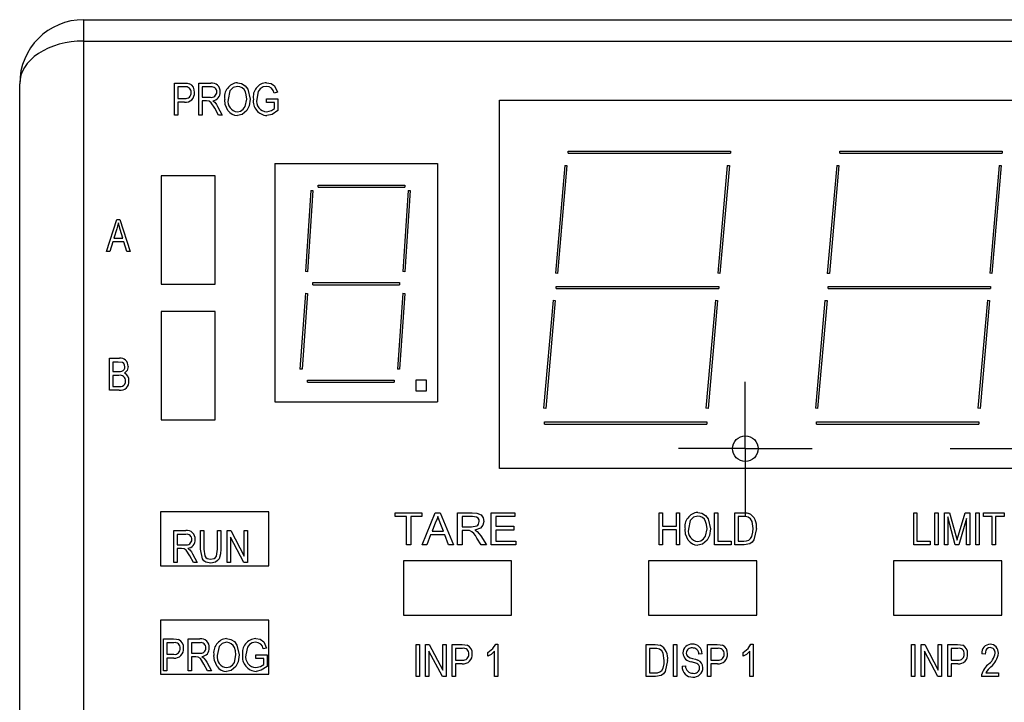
# Model space of a CAD drawing. Header units: millimetres. Extents: x 0 to 559, y 0 to 432.
# Tile 4 of 19: x 105 to 151, y 98 to 130. Entities that reach past the tile are written whole.
import ezdxf

# ---------------------------------------------------------------- set-up
doc = ezdxf.new("R2010")
doc.units = ezdxf.units.MM
doc.header["$LTSCALE"] = 2
doc.linetypes.add('CENTERX2', pattern=[20.32, 12.7, -2.54, 2.54, -2.54])
doc.layers.add('CENTER', color=40, linetype='CENTERX2')

# ---------------------------------------------------------------- blocks, each defined once
blk = doc.blocks.new('SW_CENTERMARKSYMBOL_2')
at = {"layer": 'CENTER', "color": 0}
for p, q in [((0, 2.54), (0, 3.14)), ((0, 0), (0, 2.54)), ((-2.54, 0), (-3.14, 0)), ((0, 0), (-2.54, 0)), ((0, 0), (0, -2.54)), ((0, 0), (2.54, 0)), ((2.54, 0), (3.14, 0)), ((0, -2.54), (0, -3.14))]:
    blk.add_line(p, q, dxfattribs=at)
blk = doc.blocks.new('SW_CENTERMARKSYMBOL_3')
at = {"layer": 'CENTER', "color": 0}
for p, q in [((0, 2.54), (0, 3.14)), ((0, 0), (0, 2.54)), ((-2.54, 0), (-3.14, 0)), ((0, 0), (-2.54, 0)), ((0, 0), (0, -2.54)), ((0, 0), (2.54, 0)), ((2.54, 0), (3.14, 0)), ((0, -2.54), (0, -3.14))]:
    blk.add_line(p, q, dxfattribs=at)

msp = doc.modelspace()

# ---------------------------------------------------------------- linework, layer by layer
for p, q in [((107.895, 129.998), (107.895, 128.998)), ((107.895, 129.998), (197.895, 129.998)), ((107.895, 128.998), (107.895, 95.384)), ((107.895, 128.998), (197.895, 128.998)), ((104.895, 95.384), (104.895, 126.998)), ((112.158, 125.524), (112.158, 127.024)), ((112.158, 127.024), (112.62, 127.024)), ((112.637, 126.849), (112.314, 126.849)), ((112.314, 126.849), (112.314, 126.304)), ((113.308, 125.524), (113.308, 127.024)), ((113.308, 127.024), (113.859, 127.024)), ((113.87, 126.849), (113.463, 126.849)), ((113.463, 126.849), (113.463, 126.362)), ((116.989, 126.596), (116.834, 126.557)), ((112.314, 126.304), (112.64, 126.304)), ((112.631, 126.128), (112.314, 126.128)), ((112.314, 126.128), (112.314, 125.524)), ((113.463, 126.362), (113.829, 126.362)), ((113.662, 126.187), (113.463, 126.187)), ((113.463, 126.187), (113.463, 125.524)), ((116.483, 126.109), (116.483, 126.284)), ((116.483, 126.284), (117.009, 126.284)), ((117.009, 126.284), (117.009, 125.735)), ((127.405, 126.226), (190.905, 126.226)), ((127.405, 108.954), (127.405, 126.226)), ((114.221, 125.524), (114.048, 125.845)), ((114.179, 125.934), (114.399, 125.524)), ((116.853, 126.109), (116.483, 126.109)), ((116.853, 125.834), (116.853, 126.109)), ((112.314, 125.524), (112.158, 125.524)), ((113.463, 125.524), (113.308, 125.524)), ((114.399, 125.524), (114.221, 125.524)), ((130.623, 123.838), (138.243, 123.838)), ((130.623, 123.738), (130.623, 123.838)), ((138.243, 123.838), (138.243, 123.738)), ((143.381, 123.835), (151.001, 123.835)), ((143.381, 123.735), (143.381, 123.835)), ((151.001, 123.835), (151.001, 123.735)), ((130.623, 123.738), (138.243, 123.738)), ((143.381, 123.735), (151.001, 123.735)), ((116.873, 123.258), (124.493, 123.258)), ((116.873, 123.258), (116.873, 112.082)), ((124.493, 123.258), (124.493, 112.082)), ((130.473, 123.166), (130.031, 118.105)), ((130.573, 123.157), (130.13, 118.096)), ((130.473, 123.166), (130.573, 123.157)), ((138.093, 123.168), (137.651, 118.108)), ((138.193, 123.16), (137.75, 118.099)), ((138.093, 123.168), (138.193, 123.16)), ((143.232, 123.163), (142.789, 118.102)), ((143.332, 123.154), (142.889, 118.094)), ((143.232, 123.163), (143.332, 123.154)), ((150.852, 123.166), (150.409, 118.105)), ((150.952, 123.157), (150.509, 118.096)), ((150.852, 123.166), (150.952, 123.157)), ((114.07, 122.67), (111.53, 122.67)), ((111.53, 122.67), (111.53, 117.59)), ((114.07, 117.59), (114.07, 122.67)), ((118.552, 121.994), (118.298, 118.184)), ((118.651, 121.988), (118.397, 118.178)), ((118.552, 121.994), (118.651, 121.988)), ((118.905, 122.142), (118.905, 122.242)), ((118.905, 122.242), (122.969, 122.242)), ((118.905, 122.142), (122.969, 122.142)), ((123.124, 121.994), (122.87, 118.184)), ((122.969, 122.242), (122.969, 122.142)), ((123.223, 121.988), (122.969, 118.178)), ((123.124, 121.994), (123.223, 121.988)), ((108.97, 119.126), (109.449, 120.626)), ((109.449, 120.626), (109.601, 120.626)), ((109.601, 120.626), (110.08, 119.126)), ((109.455, 120.186), (109.314, 119.75)), ((109.735, 119.75), (109.61, 120.162)), ((109.314, 119.75), (109.735, 119.75)), ((109.263, 119.574), (109.132, 119.126)), ((109.787, 119.574), (109.263, 119.574)), ((109.918, 119.126), (109.787, 119.574)), ((109.132, 119.126), (108.97, 119.126)), ((110.08, 119.126), (109.918, 119.126)), ((118.397, 118.178), (118.298, 118.184)), ((122.969, 118.178), (122.87, 118.184)), ((130.13, 118.096), (130.031, 118.105)), ((137.75, 118.099), (137.651, 118.108)), ((142.889, 118.094), (142.789, 118.102)), ((150.509, 118.096), (150.409, 118.105)), ((111.53, 117.59), (114.07, 117.59)), ((118.651, 117.57), (118.651, 117.67)), ((118.651, 117.67), (122.715, 117.67)), ((118.651, 117.57), (122.715, 117.57)), ((122.715, 117.67), (122.715, 117.57)), ((130.073, 117.488), (137.693, 117.488)), ((130.073, 117.388), (130.073, 117.488)), ((130.073, 117.388), (137.693, 117.388)), ((137.693, 117.488), (137.693, 117.388)), ((142.831, 117.485), (150.451, 117.485)), ((142.831, 117.385), (142.831, 117.485)), ((142.831, 117.385), (150.451, 117.385)), ((150.451, 117.485), (150.451, 117.385)), ((118.298, 117.169), (118.044, 113.613)), ((118.397, 117.162), (118.143, 113.606)), ((118.298, 117.169), (118.397, 117.162)), ((122.87, 117.169), (122.616, 113.613)), ((122.969, 117.162), (122.715, 113.606)), ((122.87, 117.169), (122.969, 117.162)), ((129.92, 116.84), (129.477, 111.779)), ((130.019, 116.831), (129.577, 111.77)), ((129.92, 116.84), (130.019, 116.831)), ((137.54, 116.842), (137.097, 111.782)), ((137.64, 116.834), (137.197, 111.773)), ((137.54, 116.842), (137.64, 116.834)), ((142.679, 116.837), (142.236, 111.776)), ((142.778, 116.828), (142.335, 111.768)), ((142.679, 116.837), (142.778, 116.828)), ((150.299, 116.84), (149.856, 111.779)), ((150.398, 116.831), (149.956, 111.77)), ((150.299, 116.84), (150.398, 116.831)), ((114.07, 116.32), (111.53, 116.32)), ((111.53, 116.32), (111.53, 111.24)), ((114.07, 111.24), (114.07, 116.32)), ((109.106, 112.619), (109.106, 114.119)), ((109.106, 114.119), (109.571, 114.119)), ((109.517, 113.944), (109.262, 113.944)), ((109.262, 113.944), (109.262, 113.496)), ((109.262, 113.496), (109.537, 113.496)), ((109.549, 113.32), (109.262, 113.32)), ((109.262, 113.32), (109.262, 112.794)), ((118.143, 113.606), (118.044, 113.613)), ((122.715, 113.606), (122.616, 113.613)), ((109.262, 112.794), (109.571, 112.794)), ((118.397, 113.098), (122.461, 113.098)), ((118.397, 112.998), (118.397, 113.098)), ((118.397, 112.998), (122.461, 112.998)), ((122.461, 113.098), (122.461, 112.998)), ((123.477, 113.098), (123.477, 112.59)), ((123.985, 113.098), (123.477, 113.098)), ((123.985, 112.59), (123.985, 113.098)), ((109.568, 112.619), (109.106, 112.619)), ((123.477, 112.59), (123.985, 112.59)), ((116.873, 112.082), (124.493, 112.082)), ((129.577, 111.77), (129.477, 111.779)), ((137.197, 111.773), (137.097, 111.782)), ((142.335, 111.768), (142.236, 111.776)), ((149.956, 111.77), (149.856, 111.779)), ((111.53, 111.24), (114.07, 111.24)), ((129.523, 111.138), (137.143, 111.138)), ((129.523, 111.038), (129.523, 111.138)), ((129.523, 111.038), (137.143, 111.038)), ((137.143, 111.138), (137.143, 111.038)), ((142.281, 111.135), (149.901, 111.135)), ((142.281, 111.035), (142.281, 111.135)), ((142.281, 111.035), (149.901, 111.035)), ((149.901, 111.135), (149.901, 111.035)), ((190.905, 108.954), (127.405, 108.954)), ((111.505, 106.922), (111.505, 104.382)), ((116.585, 106.922), (111.505, 106.922)), ((116.585, 104.382), (116.585, 106.922)), ((122.52, 106.702), (122.52, 106.875)), ((122.52, 106.875), (123.77, 106.875)), ((123.77, 106.875), (123.77, 106.702)), ((123.776, 105.375), (124.393, 106.875)), ((124.393, 106.875), (124.628, 106.875)), ((124.628, 106.875), (125.245, 105.375)), ((125.443, 105.375), (125.443, 106.875)), ((125.443, 106.875), (126.13, 106.875)), ((127.02, 106.875), (128.135, 106.875)), ((127.02, 105.375), (127.02, 106.875)), ((128.135, 106.875), (128.135, 106.702)), ((134.907, 105.375), (134.907, 106.875)), ((134.907, 106.875), (135.063, 106.875)), ((135.063, 106.875), (135.063, 106.251)), ((135.706, 106.251), (135.706, 106.875)), ((135.706, 106.875), (135.861, 106.875)), ((135.861, 106.875), (135.861, 105.375)), ((137.498, 106.875), (137.654, 106.875)), ((137.498, 105.375), (137.498, 106.875)), ((137.654, 106.875), (137.654, 105.55)), ((138.452, 105.375), (138.452, 106.875)), ((138.452, 106.875), (138.875, 106.875)), ((146.842, 105.375), (146.842, 106.875)), ((146.842, 106.875), (146.998, 106.875)), ((146.998, 106.875), (146.998, 105.55)), ((147.835, 105.375), (147.835, 106.875)), ((147.835, 106.875), (147.991, 106.875)), ((147.991, 106.875), (147.991, 105.375)), ((148.283, 105.375), (148.283, 106.875)), ((148.283, 106.875), (148.527, 106.875)), ((148.527, 106.875), (148.819, 105.813)), ((148.945, 105.831), (149.251, 106.875)), ((149.251, 106.875), (149.472, 106.875)), ((149.472, 106.875), (149.472, 105.375)), ((149.764, 105.375), (149.764, 106.875)), ((149.764, 106.875), (149.92, 106.875)), ((149.92, 106.875), (149.92, 105.375)), ((150.114, 106.699), (150.114, 106.875)), ((150.114, 106.875), (151.089, 106.875)), ((151.089, 106.875), (151.089, 106.699)), ((123.039, 106.702), (122.52, 106.702)), ((123.039, 105.375), (123.039, 106.702)), ((123.77, 106.702), (123.251, 106.702)), ((123.251, 106.702), (123.251, 105.375)), ((124.406, 106.429), (124.245, 106.009)), ((124.777, 106.009), (124.626, 106.4)), ((126.138, 106.702), (125.655, 106.702)), ((125.655, 106.702), (125.655, 106.221)), ((128.135, 106.702), (127.232, 106.702)), ((127.232, 106.702), (127.232, 106.24)), ((138.608, 106.699), (138.608, 105.55)), ((138.872, 106.699), (138.608, 106.699)), ((148.796, 105.375), (148.439, 106.684)), ((148.439, 106.684), (148.439, 105.375)), ((149.316, 106.613), (148.956, 105.375)), ((149.316, 105.375), (149.316, 106.613)), ((150.524, 106.699), (150.114, 106.699)), ((150.524, 105.375), (150.524, 106.699)), ((151.089, 106.699), (150.679, 106.699)), ((150.679, 106.699), (150.679, 105.375)), ((112.135, 106.038), (112.686, 106.038)), ((112.135, 104.538), (112.135, 106.038)), ((112.291, 105.863), (112.291, 105.376)), ((112.697, 105.863), (112.291, 105.863)), ((113.382, 106.038), (113.538, 106.038)), ((113.382, 105.175), (113.382, 106.038)), ((113.538, 106.038), (113.538, 105.174)), ((114.181, 106.038), (114.337, 106.038)), ((114.181, 105.174), (114.181, 106.038)), ((114.337, 106.038), (114.337, 105.175)), ((114.629, 106.038), (114.795, 106.038)), ((114.629, 104.538), (114.629, 106.038)), ((114.795, 106.038), (115.428, 104.842)), ((115.428, 106.038), (115.583, 106.038)), ((115.428, 104.842), (115.428, 106.038)), ((115.583, 106.038), (115.583, 104.538)), ((124.178, 105.836), (124.001, 105.375)), ((124.843, 105.836), (124.178, 105.836)), ((124.245, 106.009), (124.777, 106.009)), ((125.02, 105.375), (124.843, 105.836)), ((125.655, 106.221), (126.089, 106.221)), ((125.889, 106.048), (125.655, 106.048)), ((125.655, 106.048), (125.655, 105.375)), ((127.232, 106.24), (128.078, 106.24)), ((127.232, 106.067), (127.232, 105.548)), ((128.078, 106.067), (127.232, 106.067)), ((128.078, 106.24), (128.078, 106.067)), ((135.063, 106.251), (135.706, 106.251)), ((135.706, 106.076), (135.063, 106.076)), ((135.063, 106.076), (135.063, 105.375)), ((135.706, 105.375), (135.706, 106.076)), ((148.819, 105.813), (148.877, 105.591)), ((112.291, 105.376), (112.657, 105.376)), ((115.417, 104.538), (114.785, 105.732)), ((114.785, 105.732), (114.785, 104.538)), ((123.251, 105.375), (123.039, 105.375)), ((124.001, 105.375), (123.776, 105.375)), ((125.245, 105.375), (125.02, 105.375)), ((125.655, 105.375), (125.443, 105.375)), ((126.545, 105.375), (126.343, 105.691)), ((126.529, 105.789), (126.793, 105.375)), ((126.793, 105.375), (126.545, 105.375)), ((128.174, 105.375), (127.02, 105.375)), ((127.232, 105.548), (128.174, 105.548)), ((128.174, 105.548), (128.174, 105.375)), ((135.063, 105.375), (134.907, 105.375)), ((135.861, 105.375), (135.706, 105.375)), ((138.277, 105.375), (137.498, 105.375)), ((137.654, 105.55), (138.277, 105.55)), ((138.277, 105.55), (138.277, 105.375)), ((138.895, 105.375), (138.452, 105.375)), ((138.608, 105.55), (138.876, 105.55)), ((147.621, 105.375), (146.842, 105.375)), ((146.998, 105.55), (147.621, 105.55)), ((147.621, 105.55), (147.621, 105.375)), ((147.991, 105.375), (147.835, 105.375)), ((148.439, 105.375), (148.283, 105.375)), ((148.956, 105.375), (148.796, 105.375)), ((149.472, 105.375), (149.316, 105.375)), ((149.92, 105.375), (149.764, 105.375)), ((150.679, 105.375), (150.524, 105.375)), ((112.49, 105.2), (112.291, 105.2)), ((112.291, 105.2), (112.291, 104.538)), ((113.007, 104.948), (113.226, 104.538)), ((112.291, 104.538), (112.135, 104.538)), ((113.049, 104.538), (112.876, 104.859)), ((113.226, 104.538), (113.049, 104.538)), ((114.785, 104.538), (114.629, 104.538)), ((115.583, 104.538), (115.417, 104.538)), ((127.976, 104.616), (122.896, 104.616)), ((122.896, 104.616), (122.896, 102.076)), ((127.976, 102.076), (127.976, 104.616)), ((134.396, 104.616), (134.396, 102.076)), ((139.476, 104.616), (134.396, 104.616)), ((139.476, 102.076), (139.476, 104.616)), ((150.976, 104.616), (145.896, 104.616)), ((145.896, 104.616), (145.896, 102.076)), ((150.976, 102.076), (150.976, 104.616)), ((111.505, 104.382), (116.585, 104.382)), ((111.505, 101.842), (111.505, 99.302)), ((116.585, 101.842), (111.505, 101.842)), ((116.585, 99.302), (116.585, 101.842)), ((122.896, 102.076), (127.976, 102.076)), ((134.396, 102.076), (139.476, 102.076)), ((145.896, 102.076), (150.976, 102.076)), ((111.648, 100.958), (112.11, 100.958)), ((111.648, 99.458), (111.648, 100.958)), ((111.804, 100.783), (111.804, 100.237)), ((112.127, 100.783), (111.804, 100.783)), ((112.798, 100.958), (113.349, 100.958)), ((112.798, 99.458), (112.798, 100.958)), ((112.953, 100.783), (112.953, 100.296)), ((113.36, 100.783), (112.953, 100.783)), ((112.953, 100.296), (113.319, 100.296)), ((116.479, 100.529), (116.324, 100.49)), ((123.495, 99.191), (123.495, 100.691)), ((123.495, 100.691), (123.651, 100.691)), ((123.651, 100.691), (123.651, 99.191)), ((123.943, 99.191), (123.943, 100.691)), ((123.943, 100.691), (124.109, 100.691)), ((124.731, 99.191), (124.099, 100.385)), ((124.099, 100.385), (124.099, 99.191)), ((124.109, 100.691), (124.742, 99.495)), ((124.742, 99.495), (124.742, 100.691)), ((124.742, 100.691), (124.898, 100.691)), ((124.898, 100.691), (124.898, 99.191)), ((125.19, 99.191), (125.19, 100.691)), ((125.19, 100.691), (125.652, 100.691)), ((125.669, 100.516), (125.346, 100.516)), ((125.346, 100.516), (125.346, 99.97)), ((126.865, 100.146), (126.865, 100.321)), ((127.177, 99.191), (127.177, 100.379)), ((127.232, 100.711), (127.333, 100.711)), ((127.333, 100.711), (127.333, 99.191)), ((134.284, 99.191), (134.284, 100.691)), ((134.284, 100.691), (134.707, 100.691)), ((134.703, 100.516), (134.44, 100.516)), ((134.44, 100.516), (134.44, 99.366)), ((135.57, 99.191), (135.57, 100.691)), ((135.57, 100.691), (135.726, 100.691)), ((135.726, 100.691), (135.726, 99.191)), ((136.914, 100.262), (136.758, 100.243)), ((137.167, 99.191), (137.167, 100.691)), ((137.167, 100.691), (137.629, 100.691)), ((137.646, 100.516), (137.323, 100.516)), ((137.323, 100.516), (137.323, 99.97)), ((138.843, 100.146), (138.843, 100.321)), ((139.154, 99.191), (139.154, 100.379)), ((139.209, 100.711), (139.31, 100.711)), ((139.31, 100.711), (139.31, 99.191)), ((146.745, 100.691), (146.901, 100.691)), ((146.745, 99.191), (146.745, 100.691)), ((146.901, 100.691), (146.901, 99.191)), ((147.193, 99.191), (147.193, 100.691)), ((147.193, 100.691), (147.359, 100.691)), ((147.981, 99.191), (147.349, 100.385)), ((147.349, 100.385), (147.349, 99.191)), ((147.359, 100.691), (147.992, 99.495)), ((147.992, 99.495), (147.992, 100.691)), ((147.992, 100.691), (148.147, 100.691)), ((148.147, 100.691), (148.147, 99.191)), ((148.44, 99.191), (148.44, 100.691)), ((148.44, 100.691), (148.902, 100.691)), ((148.919, 100.516), (148.596, 100.516)), ((148.596, 100.516), (148.596, 99.97)), ((150.193, 100.243), (150.037, 100.262)), ((111.804, 100.237), (112.13, 100.237)), ((112.121, 100.062), (111.804, 100.062)), ((111.804, 100.062), (111.804, 99.458)), ((113.152, 100.12), (112.953, 100.12)), ((112.953, 100.12), (112.953, 99.458)), ((113.669, 99.868), (113.889, 99.458)), ((115.973, 100.218), (116.499, 100.218)), ((115.973, 100.042), (115.973, 100.218)), ((116.343, 100.042), (115.973, 100.042)), ((116.343, 99.767), (116.343, 100.042)), ((116.499, 100.218), (116.499, 99.668)), ((125.346, 99.97), (125.672, 99.97)), ((125.662, 99.795), (125.346, 99.795)), ((125.346, 99.795), (125.346, 99.191)), ((137.323, 99.97), (137.649, 99.97)), ((137.64, 99.795), (137.323, 99.795)), ((137.323, 99.795), (137.323, 99.191)), ((148.596, 99.97), (148.922, 99.97)), ((148.912, 99.795), (148.596, 99.795)), ((148.596, 99.795), (148.596, 99.191)), ((111.804, 99.458), (111.648, 99.458)), ((112.953, 99.458), (112.798, 99.458)), ((113.711, 99.458), (113.538, 99.779)), ((113.889, 99.458), (113.711, 99.458)), ((134.44, 99.366), (134.707, 99.366)), ((135.979, 99.678), (136.135, 99.698)), ((150.232, 99.366), (150.816, 99.366)), ((150.816, 99.366), (150.816, 99.191)), ((111.505, 99.302), (116.585, 99.302)), ((123.651, 99.191), (123.495, 99.191)), ((124.099, 99.191), (123.943, 99.191)), ((124.898, 99.191), (124.731, 99.191)), ((125.346, 99.191), (125.19, 99.191)), ((127.333, 99.191), (127.177, 99.191)), ((134.726, 99.191), (134.284, 99.191)), ((135.726, 99.191), (135.57, 99.191)), ((137.323, 99.191), (137.167, 99.191)), ((139.31, 99.191), (139.154, 99.191)), ((146.901, 99.191), (146.745, 99.191)), ((147.349, 99.191), (147.193, 99.191)), ((148.147, 99.191), (147.981, 99.191)), ((148.596, 99.191), (148.44, 99.191)), ((150.816, 99.191), (150.018, 99.191))]:
    msp.add_line(p, q)
at = {"flags": 128}
for points in [[(112.62, 127.024), (112.756, 127.018), (112.861, 126.996)], [(115.112, 126.869), (114.907, 126.816), (114.759, 126.665), (114.671, 126.252)], [(115.11, 127.044), (115.309, 127.007), (115.479, 126.897), (115.601, 126.736), (115.704, 126.273)], [(115.548, 126.277), (115.529, 126.471), (115.483, 126.617)], [(116.468, 126.869), (116.313, 126.844), (116.18, 126.762), (116.089, 126.634), (116.015, 126.274)], [(116.483, 127.044), (116.687, 127.009), (116.857, 126.891), (116.989, 126.596)], [(114.048, 125.845), (113.882, 126.105), (113.782, 126.172), (113.662, 126.187)], [(113.95, 126.197), (114.008, 126.161), (114.048, 126.127)], [(114.048, 126.127), (114.127, 126.022), (114.179, 125.934)], [(114.667, 125.74), (114.542, 126.017), (114.515, 126.255)], [(115.108, 125.68), (115.26, 125.709), (115.388, 125.796), (115.479, 125.921), (115.548, 126.277)], [(115.704, 126.273), (115.661, 125.958), (115.551, 125.734)], [(115.551, 125.734), (115.331, 125.55), (115.11, 125.505)], [(116.484, 125.68), (116.705, 125.733), (116.853, 125.834)], [(117.009, 125.735), (116.741, 125.555), (116.493, 125.505)], [(109.525, 120.47), (109.49, 120.31), (109.455, 120.186)], [(109.61, 120.162), (109.56, 120.334), (109.525, 120.47)], [(109.827, 113.717), (109.816, 113.8), (109.778, 113.873), (109.711, 113.922), (109.517, 113.944)], [(109.983, 113.742), (109.93, 113.542), (109.815, 113.427)], [(109.537, 113.496), (109.623, 113.499), (109.69, 113.51)], [(109.571, 112.794), (109.656, 112.799), (109.722, 112.813)], [(126.13, 106.875), (126.346, 106.859), (126.542, 106.774), (126.641, 106.636), (126.674, 106.47)], [(136.71, 106.894), (136.908, 106.857), (137.078, 106.748), (137.2, 106.586), (137.303, 106.123)], [(138.875, 106.875), (139.01, 106.868), (139.114, 106.847)], [(124.51, 106.702), (124.461, 106.545), (124.406, 106.429)], [(124.626, 106.4), (124.562, 106.569), (124.51, 106.702)], [(126.089, 106.221), (126.337, 106.261), (126.389, 106.297), (126.429, 106.346), (126.462, 106.466)], [(126.462, 106.466), (126.448, 106.549), (126.402, 106.619), (126.333, 106.668), (126.138, 106.702)], [(126.674, 106.47), (126.633, 106.294), (126.513, 106.158), (126.244, 106.067)], [(136.711, 106.719), (136.507, 106.666), (136.358, 106.516), (136.271, 106.103)], [(137.147, 106.128), (137.128, 106.321), (137.082, 106.467)], [(139.084, 106.67), (138.966, 106.696), (138.872, 106.699)], [(139.31, 106.135), (139.257, 106.472), (139.189, 106.587), (139.084, 106.67)], [(126.002, 106.041), (125.939, 106.047), (125.889, 106.048)], [(126.244, 106.067), (126.313, 106.028), (126.364, 105.99)], [(126.364, 105.99), (126.462, 105.882), (126.529, 105.789)], [(136.267, 105.591), (136.142, 105.867), (136.115, 106.105)], [(136.708, 105.531), (136.859, 105.56), (136.988, 105.646), (137.078, 105.771), (137.147, 106.128)], [(137.303, 106.123), (137.261, 105.808), (137.15, 105.585)], [(139.465, 106.133), (139.347, 105.612), (139.267, 105.504), (139.158, 105.426), (138.895, 105.375)], [(139.25, 105.769), (139.3, 105.971), (139.31, 106.135)], [(148.877, 105.591), (148.915, 105.725), (148.945, 105.831)], [(137.15, 105.585), (136.93, 105.4), (136.709, 105.355)], [(112.876, 104.859), (112.71, 105.119), (112.61, 105.186), (112.49, 105.2)], [(112.778, 105.21), (112.836, 105.175), (112.876, 105.14)], [(112.876, 105.14), (112.954, 105.036), (113.007, 104.948)], [(113.861, 104.518), (113.633, 104.562), (113.536, 104.627), (113.465, 104.718), (113.382, 105.175)], [(113.538, 105.174), (113.582, 104.85), (113.627, 104.781), (113.691, 104.731), (113.85, 104.694)], [(113.85, 104.694), (114.015, 104.725), (114.084, 104.772), (114.132, 104.841), (114.181, 105.174)], [(114.337, 105.175), (114.322, 104.943), (114.254, 104.722), (114.182, 104.632), (114.087, 104.565), (113.861, 104.518)], [(112.11, 100.958), (112.246, 100.951), (112.351, 100.929)], [(114.602, 100.802), (114.397, 100.749), (114.249, 100.599), (114.161, 100.186)], [(114.601, 100.977), (114.799, 100.94), (114.969, 100.831), (115.091, 100.669), (115.194, 100.206)], [(115.958, 100.802), (115.803, 100.777), (115.67, 100.695), (115.579, 100.568), (115.505, 100.207)], [(115.973, 100.977), (116.177, 100.942), (116.347, 100.825), (116.479, 100.529)], [(115.038, 100.211), (115.019, 100.404), (114.973, 100.55)], [(125.652, 100.691), (125.788, 100.684), (125.892, 100.662)], [(126.865, 100.321), (127.101, 100.511), (127.232, 100.711)], [(127.177, 100.379), (127.013, 100.234), (126.865, 100.146)], [(134.915, 100.486), (134.798, 100.512), (134.703, 100.516)], [(134.707, 100.691), (134.842, 100.684), (134.945, 100.663)], [(135.141, 99.951), (135.088, 100.288), (135.02, 100.403), (134.915, 100.486)], [(136.174, 100.296), (136.187, 100.206), (136.223, 100.144)], [(137.629, 100.691), (137.765, 100.684), (137.87, 100.662)], [(138.843, 100.321), (139.079, 100.511), (139.209, 100.711)], [(139.154, 100.379), (138.991, 100.234), (138.843, 100.146)], [(148.902, 100.691), (149.038, 100.684), (149.142, 100.662)], [(150.431, 100.555), (150.35, 100.541), (150.281, 100.497), (150.231, 100.431), (150.193, 100.243)], [(113.538, 99.779), (113.372, 100.039), (113.272, 100.106), (113.152, 100.12)], [(113.44, 100.13), (113.498, 100.095), (113.539, 100.06)], [(113.539, 100.06), (113.617, 99.956), (113.669, 99.868)], [(114.157, 99.674), (114.032, 99.95), (114.005, 100.188)], [(114.598, 99.614), (114.75, 99.643), (114.878, 99.729), (114.969, 99.854), (115.038, 100.211)], [(115.194, 100.206), (115.151, 99.891), (115.041, 99.668)], [(135.297, 99.949), (135.179, 99.428), (135.099, 99.32), (134.989, 99.242), (134.726, 99.191)], [(135.082, 99.585), (135.131, 99.788), (135.141, 99.951)], [(136.223, 100.144), (136.35, 100.075), (136.461, 100.044)], [(136.797, 99.604), (136.789, 99.667), (136.764, 99.726), (136.721, 99.774), (136.667, 99.808), (136.422, 99.887)], [(136.461, 100.044), (136.608, 100.006), (136.722, 99.967)], [(115.041, 99.668), (114.821, 99.483), (114.6, 99.438)], [(115.974, 99.614), (116.195, 99.667), (116.343, 99.767)], [(116.499, 99.668), (116.231, 99.488), (115.983, 99.438)]]:
    msp.add_lwpolyline(points, dxfattribs=at)
msp.add_circle((138.943, 109.882), 0.6)
for centre, radius, start, end in [((107.895, 126.998), 3, 90, 180), ((112.677, 126.544), 0.419, 263.6264, 6.2227), ((112.688, 126.603), 0.251, 354.9803, 101.5869), ((112.7, 126.634), 0.396, 353.6361, 66.0016), ((113.886, 126.616), 0.26, 257.4108, 358.8111), ((113.917, 126.643), 0.386, 355.2313, 98.6793), ((113.904, 126.61), 0.241, 359.9328, 98.2529), ((113.91, 126.587), 0.392, 275.9786, 3.5713), ((115.178, 126.374), 0.673, 95.7358, 190.235), ((115.104, 126.458), 0.41, 22.6792, 88.9485), ((116.52, 126.376), 0.669, 93.1728, 189.3107), ((116.481, 126.514), 0.355, 6.924, 92.1256), ((112.68, 126.559), 0.258, 261.1101, 5.0696), ((115.158, 126.171), 0.494, 170.5833, 264.1935), ((116.534, 126.183), 0.68, 172.8928, 266.5697), ((116.508, 126.181), 0.502, 169.3785, 267.1847), ((115.102, 126.024), 0.519, 213.1225, 270.8513), ((109.613, 113.752), 0.369, 358.4183, 96.5762), ((109.635, 113.695), 0.193, 286.7147, 6.607), ((109.602, 113.062), 0.263, 359.1233, 101.635), ((109.659, 113.098), 0.364, 353.8812, 64.6857), ((109.615, 113.025), 0.408, 263.4111, 4.8729), ((109.631, 113.031), 0.236, 292.5788, 6.6519), ((136.777, 106.225), 0.673, 95.7358, 190.235), ((138.79, 106.244), 0.684, 350.6338, 61.7908), ((136.703, 106.309), 0.41, 22.6792, 88.9485), ((112.744, 105.657), 0.386, 355.2313, 98.6793), ((112.732, 105.624), 0.241, 359.9328, 98.2529), ((125.775, 105.479), 0.606, 20.5198, 68.0335), ((136.758, 106.022), 0.494, 170.5833, 264.1935), ((112.713, 105.629), 0.26, 257.4108, 358.8111), ((112.737, 105.6), 0.392, 275.9786, 3.5713), ((136.701, 105.874), 0.519, 213.1225, 270.8513), ((138.927, 105.891), 0.345, 261.426, 339.1622), ((112.178, 100.537), 0.251, 354.9803, 101.5869), ((112.19, 100.567), 0.396, 353.6361, 66.0016), ((113.407, 100.577), 0.386, 355.2313, 98.6793), ((113.394, 100.544), 0.241, 359.9328, 98.2529), ((114.668, 100.308), 0.673, 95.7358, 190.235), ((114.594, 100.392), 0.41, 22.6792, 88.9485), ((116.01, 100.309), 0.669, 93.1728, 189.3107), ((115.972, 100.448), 0.355, 6.924, 92.1256), ((112.167, 100.478), 0.419, 263.6264, 6.2227), ((112.17, 100.492), 0.258, 261.1101, 5.0696), ((113.376, 100.549), 0.26, 257.4108, 358.8111), ((113.4, 100.52), 0.392, 275.9786, 3.5713), ((125.709, 100.211), 0.419, 263.6264, 6.2227), ((125.719, 100.27), 0.251, 354.9803, 101.5869), ((125.731, 100.3), 0.396, 353.6361, 66.0016), ((134.622, 100.061), 0.684, 350.6338, 61.7908), ((136.422, 100.308), 0.404, 85.5571, 181.1462), ((136.449, 100.318), 0.432, 182.501, 266.4313), ((136.421, 100.291), 0.247, 81.2427, 178.8609), ((136.48, 100.277), 0.435, 358.1163, 93.4954), ((136.477, 100.255), 0.281, 357.5988, 93.8741), ((137.686, 100.211), 0.419, 263.6264, 6.2227), ((137.697, 100.27), 0.251, 354.9803, 101.5869), ((137.709, 100.3), 0.396, 353.6361, 66.0016), ((148.959, 100.211), 0.419, 263.6264, 6.2227), ((148.969, 100.27), 0.251, 354.9803, 101.5869), ((148.981, 100.3), 0.396, 353.6361, 66.0016), ((150.446, 100.3), 0.41, 91.3041, 185.2743), ((149.853, 100.414), 0.816, 305.3153, 351.5054), ((150.422, 100.316), 0.239, 354.6058, 88.0206), ((150.429, 100.322), 0.388, 355.2729, 88.9349), ((149.872, 100.402), 0.951, 308.4641, 353.2349), ((114.648, 100.105), 0.494, 170.5833, 264.1935), ((116.024, 100.117), 0.68, 172.8928, 266.5697), ((115.999, 100.115), 0.502, 169.3785, 267.1847), ((125.712, 100.225), 0.258, 261.1101, 5.0696), ((136.584, 99.624), 0.369, 357.5614, 68.1401), ((137.689, 100.225), 0.258, 261.1101, 5.0696), ((148.962, 100.225), 0.258, 261.1101, 5.0696), ((114.592, 99.957), 0.519, 213.1225, 270.8513), ((134.759, 99.708), 0.345, 261.426, 339.1622), ((136.459, 99.652), 0.481, 176.9298, 272.5166), ((136.481, 99.692), 0.346, 179.1573, 272.2185), ((136.517, 99.606), 0.436, 265.2111, 0.3027), ((136.532, 99.61), 0.265, 261.8199, 358.7353), ((150.85, 99.094), 0.838, 128.7975, 173.3863), ((151.339, 98.723), 1.281, 133.1539, 149.8632)]:
    msp.add_arc(centre, radius, start, end)
msp.add_ellipse((107.895, 126.998), major_axis=(3, 0), ratio=0.666667, start_param=1.570796, end_param=3.141593)

# ---------------------------------------------------------------- block references
at = {"layer": 'CENTER'}
for name, p in [('SW_CENTERMARKSYMBOL_3', (138.943, 109.882)), ('SW_CENTERMARKSYMBOL_2', (151.701, 109.879))]:
    msp.add_blockref(name, p, dxfattribs=at)

doc.saveas('drawing.dxf')
